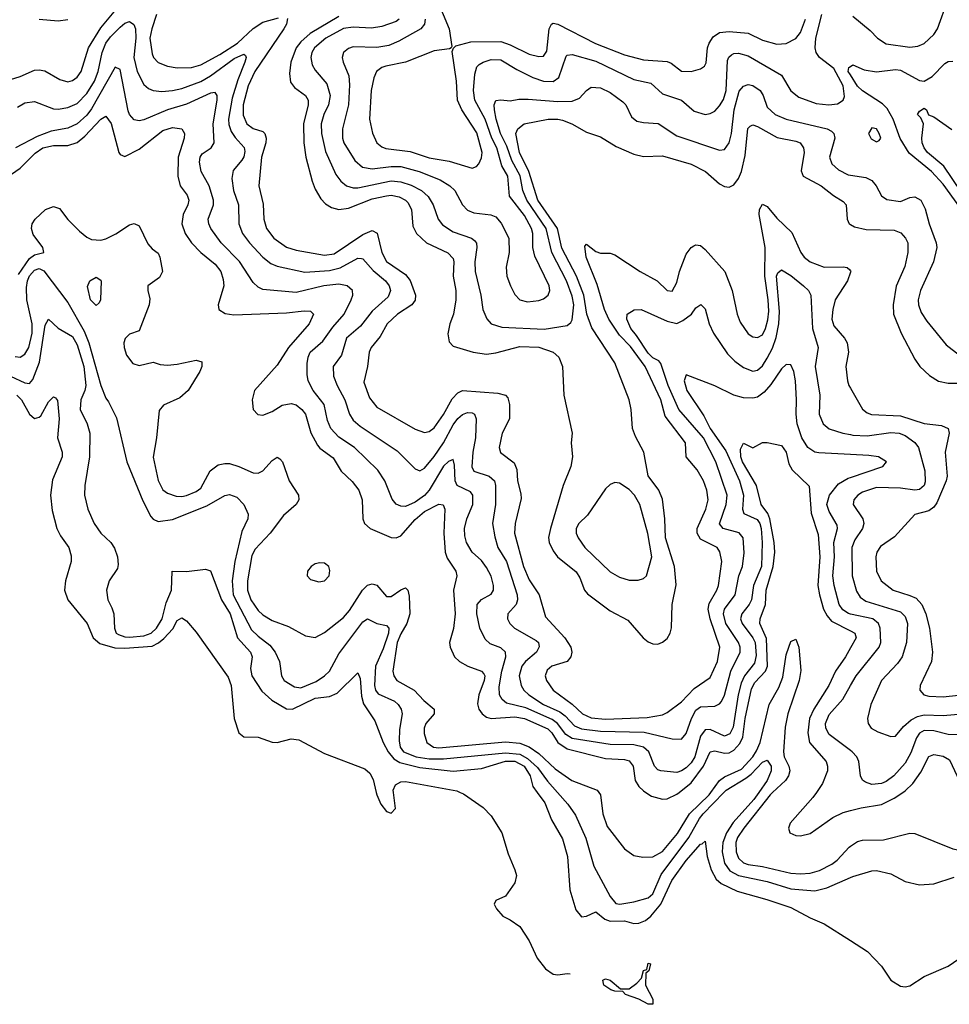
# Model space of a CAD drawing. Header units: inches. Extents: x 1308407 to 1441228, y 959628 to 1036311.
# Tile 6 of 256: x 1336508 to 1340415, y 969109 to 973248. Entities that reach past the tile are written whole.
import ezdxf

# ---------------------------------------------------------------- set-up
doc = ezdxf.new("R2010")
doc.units = ezdxf.units.IN
doc.header["$MEASUREMENT"] = 0
for name, color, linetype in [('B3936', 7, 'Continuous'), ('B3937', 7, 'Continuous'), ('B3946', 7, 'Continuous'), ('B3947', 7, 'Continuous')]:
    doc.layers.add(name, color=color, linetype=linetype)

msp = doc.modelspace()

# ---------------------------------------------------------------- linework, layer by layer
at = {"layer": 'B3936', "color": 5}
for points, elevation in [([(1338007.1, 970000), (1338009.6, 969989.6), (1338026.6, 969950), (1338050, 969920.2), (1338070, 969912.8), (1338088.2, 969931.8), (1338079.2, 970000)], 2820), ([(1338359.3, 970000), (1338373.5, 969993.5), (1338456.3, 969936.3), (1338490, 969902), (1338535.2, 969830), (1338561.2, 969741.2), (1338590, 969674.8), (1338596, 969650), (1338590, 969619.3), (1338550, 969564), (1338510, 969546), (1338502, 969530), (1338512, 969510), (1338539.6, 969479.6), (1338570, 969464.7), (1338610, 969436), (1338650, 969376.3), (1338683.5, 969303.5), (1338718.7, 969258.7), (1338750, 969235.7), (1338770, 969233), (1338810, 969238.9), (1338822, 969237.4)], 2820), ([(1338683.5, 970000), (1338715.7, 969955.7), (1338744.1, 969884.1), (1338790, 969804.9), (1338810.3, 969730.3), (1338820.3, 969590), (1338845.7, 969505.7), (1338870, 969476.9), (1338890, 969479.4), (1338930, 969498.6), (1338967.5, 969467.5), (1338990, 969458.4), (1339050, 969459.6), (1339090, 969448.6), (1339110, 969450.5), (1339138.7, 969461.3), (1339160.7, 969479.3), (1339203.4, 969530), (1339249.9, 969630), (1339310, 969713.9), (1339370, 969782.9), (1339376.9, 969783.1), (1339390, 969794.4), (1339397.3, 969730), (1339414.4, 969674.4), (1339435.8, 969635.8), (1339456.5, 969616.5), (1339524.2, 969584.2), (1339648.7, 969550), (1339750, 969515.8), (1339830, 969472.1), (1339890, 969447.7), (1340000, 969377)], 2840), ([(1338768.6, 970000), (1338812.1, 969950), (1338844.2, 969904.2), (1338887.6, 969807.6), (1338920.9, 969690), (1338990, 969562.2), (1339013.4, 969533.4), (1339030.1, 969530.1), (1339090, 969539.9), (1339150, 969556.8), (1339170, 969573.5), (1339204.6, 969655.4), (1339321.3, 969810), (1339365.2, 969890), (1339381.4, 969910), (1339467.5, 970000)], 2860), ([(1338942.6, 970000), (1338950.1, 969990), (1338958.6, 969910), (1338977.2, 969857.2), (1339050, 969762.7), (1339090, 969734.2), (1339127.8, 969727.8), (1339170, 969728.8), (1339210, 969751.1), (1339273.2, 969826.8), (1339324.2, 969910), (1339406.3, 969990), (1339413.5, 970000)], 2880), ([(1339139.4, 970000), (1339164.1, 969984.1), (1339210, 969971.3), (1339230, 969973.2), (1339270, 969992.1), (1339279.9, 970000)], 2920), ([(1339615, 970000), (1339593.9, 969970), (1339506.8, 969873.2), (1339479.4, 969830), (1339464.2, 969790), (1339460.4, 969750), (1339470, 969702.6), (1339493.5, 969670), (1339530, 969650.8), (1339650, 969624.9), (1339750, 969594.8), (1339850, 969586.2), (1339901, 969599), (1340000, 969642.5)], 2860), ([(1339673, 970000), (1339662.2, 969990), (1339551.2, 969850), (1339525.9, 969810), (1339518.9, 969790), (1339519.3, 969750), (1339530, 969723.2), (1339550, 969703.8), (1339570, 969696.4), (1339630, 969688.9), (1339750, 969660.6), (1339790, 969657), (1339830, 969660.2), (1339870, 969671.2), (1339922.2, 969697.9), (1339944.3, 969715.7), (1339994.3, 969770), (1340000, 969773.8)], 2880), ([(1339856.8, 970000), (1339842, 969978), (1339747.2, 969870), (1339739.7, 969850), (1339745.3, 969830), (1339770, 969819), (1339790, 969817), (1339830, 969827.4), (1339925.5, 969894.5), (1339970, 969916.1), (1340000, 969923.7)], 2920)]:
    msp.add_lwpolyline(points, dxfattribs=dict(at, elevation=elevation))
at = {"layer": 'B3936', "color": 5, "elevation": 2820}
msp.add_lwpolyline([(1339170, 969109.2), (1339150, 969109.7), (1339111, 969131), (1339054, 969150), (1339043.1, 969163.1), (1339010, 969164), (1338993.2, 969170), (1338963.8, 969190), (1338958.9, 969210), (1338970, 969215.8), (1338990, 969210.1), (1339033.8, 969173.8), (1339070, 969174.4), (1339102.6, 969197.4), (1339121.2, 969218.8), (1339130, 969250.7), (1339144, 969256), (1339150, 969282), (1339159.6, 969279.6), (1339153, 969250), (1339140.5, 969239.5), (1339138.7, 969190), (1339170, 969130.8)], close=True, dxfattribs=at)
at = {"layer": 'B3937', "color": 5}
for points, elevation in [([(1338263.5, 973330), (1338312.8, 973210), (1338324.7, 973135.3), (1338322, 973130), (1338314.4, 973125.6), (1338250, 973117.9), (1338130, 973070.4), (1338046.7, 973053.3), (1338030, 973047.2), (1338008, 973030), (1337996.1, 973003.9), (1337985.4, 972950), (1337978, 972830), (1337990.6, 972770.6), (1338009.4, 972730), (1338030, 972713.9), (1338047.5, 972707.5), (1338150, 972694), (1338230, 972668.2), (1338313.9, 972653.9), (1338410, 972624.1), (1338429, 972631), (1338438.1, 972641.9), (1338450, 972667.7), (1338452.1, 972690), (1338430, 972772.4), (1338366.3, 972870), (1338349.1, 972910), (1338344, 972990), (1338325.6, 973114.4), (1338331, 973129), (1338342, 973138), (1338404.9, 973155.1), (1338530, 973156.3), (1338570, 973142.9), (1338650, 973103.7), (1338690, 973093.1), (1338710, 973094.3), (1338723.9, 973116.1), (1338733.8, 973210), (1338743.9, 973230), (1338750, 973233.3), (1338770, 973229.3), (1338928.8, 973148.8), (1339050, 973100.7), (1339130, 973079.7), (1339230, 973073), (1339246.2, 973066.2), (1339290, 973032.3), (1339330, 973031), (1339370, 973042), (1339386.7, 973053.3), (1339392.9, 973067.1), (1339398.5, 973130), (1339405.7, 973150), (1339423.1, 973176.9), (1339450, 973195.1), (1339490, 973198.3), (1339570, 973191.5), (1339630, 973162), (1339690, 973145.6), (1339730, 973147.6), (1339771.1, 973168.9), (1339790, 973194), (1339811.6, 973250)], 3080), ([(1336470, 972997.5), (1336510, 973008.9), (1336570, 973035.7), (1336590, 973038.1), (1336613.9, 973033.9), (1336676.5, 972996.5), (1336710, 972987.3), (1336730, 972993.1), (1336750, 973007.3), (1336766.8, 973030), (1336797.8, 973130), (1336850, 973213.5), (1336912.6, 973290)], 2980), ([(1337083.4, 973270), (1337063.2, 973210), (1337055.3, 973170), (1337064.5, 973104.5), (1337070.8, 973090), (1337090, 973068.9), (1337130, 973053.3), (1337170, 973046.3), (1337230, 973047.7), (1337270, 973058.9), (1337350, 973102.4), (1337424.3, 973150), (1337490, 973210.8), (1337530, 973237.4), (1337595.9, 973255.9)], 2980), ([(1338212.7, 973250), (1338209.5, 973230), (1338194, 973210), (1338102.2, 973157.8), (1338060.1, 973139.9), (1338010, 973130.7), (1337910, 973134.1), (1337890, 973127.3), (1337869.3, 973110), (1337863.2, 973090), (1337867.3, 973070), (1337891.7, 973011.7), (1337895, 972975), (1337889.7, 972890), (1337865.6, 972790), (1337865, 972750), (1337871, 972731), (1337916.7, 972656.7), (1337949, 972629), (1337990, 972621.3), (1338070, 972631.7), (1338110, 972631.4), (1338187.3, 972610), (1338275.4, 972575.4), (1338316.6, 972550), (1338337.7, 972530), (1338369.6, 972469.6), (1338390, 972447.9), (1338416.4, 972436.4), (1338487.9, 972427.9), (1338510, 972419.2), (1338532.5, 972392.5), (1338563.8, 972330), (1338564.9, 972270), (1338552.4, 972207.6), (1338556.3, 972170), (1338571.1, 972130), (1338590, 972093.7), (1338610.5, 972070), (1338642.2, 972062.2), (1338690, 972067.9), (1338710, 972074.5), (1338729.8, 972090), (1338736.1, 972110), (1338733.7, 972130), (1338674, 972254), (1338665.2, 972290), (1338664.6, 972350), (1338659.3, 972370), (1338630, 972424.5), (1338567, 972507), (1338559.4, 972590), (1338534.6, 972634.6), (1338513.9, 972710), (1338493.2, 972750), (1338464.6, 972830), (1338421.7, 972910), (1338416.1, 972950), (1338421.4, 973018.6), (1338429.2, 973050), (1338440.1, 973059.9), (1338456.3, 973070), (1338490, 973080.7), (1338530, 973079.5), (1338598.4, 973038.4), (1338665.5, 973005.5), (1338710, 972989.2), (1338750, 972987.9), (1338774.3, 973005.7), (1338805.7, 973094.3), (1338810, 973099.3), (1338830, 973102.2), (1338930, 973074.2), (1339090, 972997.1), (1339161.1, 972981.1), (1339210, 972936.6), (1339290.5, 972910.5), (1339343.4, 972863.4), (1339390, 972850.1), (1339410, 972853.9), (1339430, 972864.4), (1339450, 972885.5), (1339467.1, 972912.9), (1339477.4, 972950), (1339483.1, 973076.9), (1339488.6, 973091.4), (1339499.6, 973100.4), (1339510, 973106.1), (1339530, 973107.7), (1339570, 973096.6), (1339710, 973014.9), (1339749.6, 972949.6), (1339782.7, 972922.7), (1339856.4, 972896.4), (1339909.3, 972890.7), (1339945.6, 972894.4), (1339969.9, 972910.1), (1339975, 972925), (1339968.9, 972970), (1339930, 973042.8), (1339870.4, 973090), (1339856.6, 973110), (1339851.8, 973130), (1339855.2, 973170), (1339879.9, 973270)], 3060), ([(1336499.7, 972880.3), (1336530, 972899.3), (1336570, 972903.8), (1336650, 972873.2), (1336670, 972871.5), (1336710, 972878.6), (1336750, 972895.9), (1336790, 972937.4), (1336822.2, 972990), (1336838, 973030), (1336854.5, 973110), (1336870.7, 973150), (1336890, 973176.8), (1336930, 973216.3), (1336950, 973233.6), (1336970, 973240.1), (1336988.3, 973228.3), (1336994.6, 973210), (1336995.8, 973170), (1336988.4, 973090), (1337001.8, 973030), (1337030, 972976.5), (1337050, 972958.6), (1337070, 972950.1), (1337106, 972946), (1337150.1, 972950.1), (1337190, 972959.1), (1337270, 972988.4), (1337310, 973011.7), (1337410, 973085.7), (1337450, 973103.2), (1337458.1, 973098.1), (1337460.5, 973090), (1337454.5, 973070), (1337425, 972995), (1337402, 972918), (1337385.6, 972830), (1337387.4, 972807.4), (1337397.6, 972777.6), (1337413.3, 972753.3), (1337451.3, 972711.3), (1337454.4, 972694.4), (1337450, 972671.3), (1337442.3, 972657.7), (1337405.4, 972614.6), (1337399.6, 972580.4), (1337406.8, 972530), (1337427.3, 972470), (1337429.5, 972390), (1337444.8, 972350), (1337474.7, 972310), (1337530, 972250.1), (1337563.2, 972223.2), (1337590, 972211.6), (1337706.3, 972186.3), (1337810, 972193.4), (1337855, 972205), (1337930, 972245.7), (1337944.3, 972244.3), (1337950, 972243.2), (1337994.1, 972194.1), (1338045.7, 972150), (1338060.9, 972130), (1338066.8, 972110), (1338057.1, 972082.9), (1337990, 972023), (1337940.2, 971959.8), (1337881.5, 971910), (1337861.5, 971838.5), (1337826.5, 971790), (1337827.5, 971750), (1337842.4, 971710), (1337875.5, 971650), (1337894.7, 971590), (1337910, 971564.2), (1337939.4, 971539.4), (1338095.5, 971435.5), (1338170, 971360.2), (1338190, 971352.4), (1338210, 971363.5), (1338250, 971411.7), (1338290, 971470.1), (1338330, 971545.5), (1338350, 971571.2), (1338370, 971588.3), (1338390, 971596.6), (1338410, 971595.5), (1338420.3, 971590), (1338427, 971570), (1338424.6, 971490), (1338413.3, 971430), (1338408, 971368.1), (1338417.5, 971350), (1338481.5, 971330), (1338503.5, 971310), (1338508.4, 971290), (1338508.2, 971210), (1338495.2, 971130), (1338505.7, 971074.3), (1338518.4, 971030), (1338554.8, 970970), (1338599.4, 970830), (1338600.9, 970810), (1338594.8, 970790), (1338560.6, 970750), (1338558.5, 970730), (1338567.8, 970710), (1338588.4, 970690), (1338679.3, 970639.2), (1338688.5, 970630), (1338692, 970612), (1338680.5, 970590), (1338633.9, 970550), (1338619.1, 970530), (1338608.3, 970490), (1338616.6, 970450), (1338627.3, 970430), (1338648.8, 970410), (1338710, 970370.1), (1338778.6, 970338.6), (1338801.3, 970321.3), (1338840.2, 970280.2), (1338870, 970267.1), (1338950, 970257.8), (1339132.7, 970252.7), (1339250, 970225.5), (1339290, 970223.5), (1339310, 970247.1), (1339332.4, 970310), (1339350, 970345), (1339370, 970360.4), (1339430, 970362.1), (1339450, 970371.9), (1339457.6, 970382.4), (1339470, 970408.9), (1339497.8, 970510), (1339536.6, 970590), (1339536.6, 970610), (1339529.1, 970630), (1339475.7, 970710), (1339465.8, 970750), (1339470.3, 970770), (1339515, 970830), (1339530.2, 970909.8), (1339546.7, 970950), (1339553.4, 971006.6), (1339548.7, 971070), (1339531.6, 971091.6), (1339465.7, 971110), (1339449.6, 971129.6), (1339477.7, 971210), (1339481.2, 971250), (1339434.6, 971390), (1339382.6, 971490), (1339278.1, 971610), (1339233.8, 971710), (1339203.5, 971803.5), (1339194.8, 971814.8), (1339170, 971826.8), (1339150, 971845.8), (1339101.3, 971921.3), (1339076.8, 971950), (1339060.5, 971990), (1339062, 972010), (1339091, 972029), (1339121, 972030), (1339230, 971981.6), (1339270, 971971.7), (1339295.8, 971984.2), (1339331.3, 972010), (1339350, 972037), (1339371.2, 972051.2), (1339390, 972033.4), (1339406.7, 971970), (1339424.7, 971930), (1339483.7, 971843.7), (1339513.5, 971813.5), (1339550, 971785.9), (1339590, 971770.1), (1339610, 971775.1), (1339630, 971793.7), (1339650, 971826), (1339672.8, 971867.2), (1339687.7, 971912.3), (1339698.7, 971970), (1339701.9, 972021.9), (1339689.3, 972170), (1339695.3, 972184.7), (1339710, 972196.5), (1339750, 972173.5), (1339802.7, 972130), (1339823.2, 972110), (1339833, 972090), (1339839.9, 971950), (1339863.9, 971870), (1339851.1, 971790), (1339871.7, 971670), (1339868.4, 971590), (1339886, 971550), (1339910, 971528.9), (1339968.5, 971510), (1340000, 971504.1)], 2960), ([(1336590, 973251.2), (1336670, 973242.9), (1336710, 973249)], 3020), ([(1337633.5, 973253.5), (1337630.1, 973230.1), (1337618.9, 973210), (1337496.8, 973030), (1337469, 972970), (1337447, 972890), (1337447.6, 972847.6), (1337463.1, 972810), (1337490, 972790.6), (1337530, 972778), (1337538, 972770), (1337544, 972750), (1337542.7, 972730), (1337525.2, 972670), (1337513.6, 972550), (1337532.3, 972472.3), (1337534.1, 972410), (1337545.8, 972370), (1337576.3, 972330), (1337630, 972292.6), (1337670, 972279.2), (1337790, 972257.8), (1337830, 972263.5), (1337950, 972345.2), (1337990, 972362.5), (1338010.7, 972350.7), (1338030.5, 972270), (1338050, 972232.1), (1338130, 972176.8), (1338150, 972151.4), (1338172.4, 972090), (1338170, 972069.8), (1338156.6, 972050), (1338096.6, 972010), (1338053.4, 971970), (1338024, 971916), (1337985.9, 971870), (1337977.3, 971850), (1337969.6, 971790.4), (1337954.8, 971725.2), (1337978.3, 971658.3), (1338010, 971619), (1338170, 971527.1), (1338210, 971513.1), (1338230, 971517.3), (1338250, 971532.2), (1338290, 971588.4), (1338325.7, 971654.3), (1338350, 971679.8), (1338370, 971689.2), (1338518.5, 971678.5), (1338550.1, 971670.1), (1338559.3, 971659.3), (1338567, 971630), (1338566.7, 971570), (1338536.8, 971510), (1338523.5, 971450), (1338529.1, 971429.1), (1338586, 971386), (1338597.2, 971357.2), (1338601.1, 971310), (1338615, 971255), (1338615.4, 971235.4), (1338590.6, 971130), (1338588.1, 971090), (1338625.2, 970950), (1338650, 970893.1), (1338691.6, 970830), (1338718.1, 970738.1), (1338799.3, 970650), (1338824.6, 970610), (1338829, 970590), (1338825.1, 970570), (1338809.6, 970550.4), (1338744.7, 970530), (1338725.7, 970514.3), (1338716.8, 970490), (1338721.9, 970470), (1338750, 970429.5), (1338830, 970371), (1338873.2, 970330), (1338910, 970313.6), (1338970, 970308.4), (1339145.7, 970314.3), (1339210, 970325.7), (1339230, 970335.3), (1339290, 970380.5), (1339343.3, 970436.7), (1339410, 970483), (1339441.1, 970550), (1339450.7, 970610), (1339409.9, 970730.1), (1339402.2, 970770), (1339406.4, 970793.6), (1339439, 970850), (1339445.7, 970870), (1339459.5, 970970), (1339451.2, 971011.2), (1339440.3, 971030), (1339370, 971064.5), (1339356, 971090), (1339356.4, 971110), (1339391.9, 971190), (1339401.8, 971230), (1339396.6, 971270), (1339382.5, 971310), (1339356.1, 971356.1), (1339309.9, 971410), (1339306.1, 971470), (1339221.3, 971581.3), (1339202.5, 971650), (1339137.6, 971790), (1339075.1, 971875.1), (1339030, 971922.4), (1338984, 971990), (1338966.5, 972030), (1338935.5, 972135.5), (1338889.9, 972250), (1338884.1, 972295.9), (1338890, 972304.6), (1338930, 972273.4), (1338950, 972267.3), (1338990, 972267.2), (1339010, 972260.2), (1339116.1, 972190), (1339188, 972150), (1339230, 972110.3), (1339250, 972107.7), (1339270, 972143), (1339282.1, 972190), (1339310, 972262.6), (1339330, 972290.3), (1339342, 972298), (1339350, 972302.3), (1339370, 972298.5), (1339390, 972282.8), (1339472.5, 972190), (1339502.6, 972110), (1339523.2, 972010), (1339536.7, 971976.7), (1339570, 971928.3), (1339590, 971915.2), (1339610, 971911.8), (1339630, 971924.1), (1339642.5, 971950), (1339653.2, 971986.8), (1339656.5, 972023.5), (1339654.8, 972070), (1339639.7, 972170), (1339640.9, 972290), (1339616.3, 972430), (1339617.2, 972450), (1339630, 972473.1), (1339650, 972462.6), (1339690, 972414), (1339753.7, 972353.7), (1339791.2, 972270), (1339805.9, 972250), (1339830, 972230.6), (1339890, 972207.8), (1339970, 972208.7), (1339986.3, 972206.3), (1339997.4, 972197.4), (1340000, 972192.1)], 2980), ([(1337850, 973262.3), (1337729.3, 973190), (1337690, 973155.4), (1337670, 973130.3), (1337647.4, 973070), (1337642.4, 973022.5), (1337646.2, 972986.2), (1337662.7, 972962.7), (1337710.1, 972930.1), (1337720.4, 972910), (1337720.3, 972890), (1337701.3, 972810), (1337702.4, 972730), (1337710.9, 972670.9), (1337737, 972570), (1337750, 972536), (1337774.7, 972494.7), (1337794.1, 972474.1), (1337818.7, 972458.7), (1337850, 972450.1), (1337890, 972456.6), (1337990, 972495.1), (1338050, 972508.5), (1338070.1, 972510.1), (1338103.7, 972503.7), (1338130, 972490.1), (1338139.8, 972479.8), (1338155.2, 972450), (1338160.2, 972380.2), (1338175.7, 972350), (1338218.5, 972310), (1338307.8, 972267.8), (1338330, 972244.4), (1338333.6, 972230), (1338330.5, 972170), (1338341, 972110), (1338341.6, 972070), (1338332.3, 972010), (1338315.9, 971970), (1338308.2, 971928.2), (1338313.4, 971893.4), (1338330, 971876), (1338414.9, 971850), (1338470, 971841.7), (1338510, 971847.2), (1338610, 971874.3), (1338690, 971871.3), (1338750, 971850.6), (1338774.3, 971830), (1338790.1, 971790), (1338794.8, 971670), (1338830.9, 971510), (1338826.7, 971470), (1338832.1, 971410), (1338824.7, 971370), (1338793, 971290), (1338739.2, 971110), (1338731.6, 971071.6), (1338733.7, 971050), (1338750, 971015), (1338768.9, 970990), (1338847.2, 970927.2), (1338862.5, 970902.5), (1338882.8, 970850), (1338894.9, 970834.9), (1338990, 970762.7), (1339064.3, 970724.3), (1339129.1, 970649.1), (1339150, 970632.4), (1339170, 970624.9), (1339190, 970623.7), (1339210, 970632), (1339230, 970647), (1339242.4, 970670), (1339248.1, 970691.9), (1339250.6, 970790), (1339267.3, 970872.7), (1339259.9, 970950), (1339222.5, 971070), (1339219.6, 971150), (1339210, 971232.4), (1339194.1, 971270), (1339150.3, 971330.3), (1339131.7, 971430), (1339095.9, 971495.9), (1339083.5, 971530), (1339078, 971610), (1339070.3, 971650), (1339010, 971806.2), (1338913.4, 971953.4), (1338892.4, 972010), (1338878.8, 972090), (1338848.1, 972170), (1338787.3, 972287.3), (1338769.1, 972370), (1338686.6, 972490), (1338648.6, 972610), (1338608.8, 972690), (1338593.7, 972770), (1338601.4, 972790), (1338628.3, 972810), (1338729.9, 972830.1), (1338770, 972830.5), (1338790, 972826), (1338829.1, 972810), (1338890, 972776), (1338950, 972756), (1339015.8, 972715.8), (1339090, 972682.3), (1339130, 972673.7), (1339210, 972675.3), (1339330, 972640.5), (1339390.1, 972610.1), (1339450, 972557.9), (1339470, 972547.3), (1339490, 972544.2), (1339510, 972553.7), (1339530, 972580.2), (1339541.9, 972610), (1339557.4, 972677.4), (1339569.2, 972790.8), (1339578.7, 972801.3), (1339590, 972806.1), (1339610, 972799.4), (1339692.4, 972752.4), (1339770, 972737.9), (1339788, 972730), (1339803, 972710), (1339806.1, 972690), (1339793.2, 972613.2), (1339801.2, 972590), (1339877.1, 972550), (1339929.4, 972509.4), (1339970, 972484.7), (1339982, 972470), (1339986.4, 972410), (1339995.2, 972390), (1340000, 972387.1)], 3020), ([(1338102.7, 973250), (1338090, 973241.3), (1338030, 973219.7), (1337987.4, 973212.6), (1337910, 973216.2), (1337870, 973211.5), (1337794.8, 973170), (1337747.7, 973130), (1337736.9, 973110), (1337732.7, 973090), (1337738.2, 973058.2), (1337750, 973036.5), (1337799.2, 972979.2), (1337813.9, 972930), (1337806.4, 972890), (1337786.9, 972850), (1337775.1, 972810), (1337777.4, 972770), (1337794.3, 972694.3), (1337837.3, 972597.3), (1337857.7, 972570), (1337882.2, 972550), (1337910, 972541), (1337930, 972540.8), (1338070, 972571), (1338110, 972567.2), (1338153.2, 972553.2), (1338196.6, 972530), (1338224.6, 972504.6), (1338246.2, 972470), (1338267, 972410), (1338286, 972386), (1338330, 972357.1), (1338407.4, 972330), (1338420.1, 972320.1), (1338428.4, 972308.4), (1338430.1, 972290.1), (1338421, 972230), (1338422.8, 972190), (1338446.1, 972090), (1338454.6, 972030), (1338471.3, 971991.3), (1338490, 971970.2), (1338535.1, 971955.1), (1338712.4, 971947.6), (1338810, 971963.2), (1338824.8, 971975.2), (1338830, 971986.4), (1338836.7, 972050), (1338830, 972085.6), (1338806.1, 972150), (1338744.7, 972270), (1338721.8, 972370), (1338640.1, 972490), (1338623.1, 972530), (1338612.4, 972592.4), (1338576.4, 972656.4), (1338556.1, 972716.1), (1338529.1, 972770), (1338510.3, 972829.7), (1338503.3, 972870), (1338502.8, 972890), (1338510, 972907.9), (1338530, 972911.5), (1338570, 972906.9), (1338606.5, 972913.5), (1338645.8, 972914.2), (1338770, 972904.6), (1338830, 972906.4), (1338861.3, 972918.7), (1338890, 972951.3), (1338910, 972964.3), (1338950, 972961.4), (1338990, 972942.6), (1339043.1, 972903.1), (1339055.9, 972890), (1339079.8, 972839.8), (1339101.9, 972821.9), (1339130, 972815.5), (1339191.3, 972811.3), (1339270, 972759.5), (1339450, 972700.2), (1339470, 972702.8), (1339490, 972730.3), (1339499.5, 972770), (1339511.9, 972870), (1339532.7, 972947.3), (1339550, 972969.5), (1339570, 972975.7), (1339590, 972971.8), (1339620.7, 972950), (1339632.7, 972930), (1339650, 972880.7), (1339683.5, 972850), (1339730.1, 972830.1), (1339902.4, 972790), (1339920.1, 972780.1), (1339930.1, 972770), (1339933.8, 972750), (1339912.6, 972670), (1339922.4, 972642.4), (1339950, 972616.6), (1339990, 972596.8), (1340000, 972595.2)], 3040), ([(1340000, 971420.5), (1339866.9, 971426.9), (1339850, 971430.8), (1339821, 971450), (1339795.5, 971490), (1339776.1, 971550), (1339771.3, 971590), (1339773.8, 971650), (1339768.4, 971730), (1339761.9, 971770), (1339750, 971798), (1339730, 971799.1), (1339710, 971781.2), (1339665.6, 971714.4), (1339638, 971682), (1339610, 971662), (1339590, 971656.8), (1339550, 971658.8), (1339509.6, 971669.6), (1339430, 971709.4), (1339310, 971754.9), (1339301.1, 971730), (1339312.6, 971690), (1339383.7, 971583.7), (1339409.9, 971530), (1339475.7, 971435.7), (1339533.7, 971310), (1339550.6, 971250), (1339546.2, 971190), (1339552.1, 971172.1), (1339607.5, 971147.5), (1339618.6, 971130), (1339624.3, 971110), (1339628.9, 971050), (1339625.9, 970950), (1339592.7, 970870), (1339584, 970810), (1339574.1, 970790), (1339542.8, 970750), (1339538.5, 970730), (1339544.4, 970710), (1339589.6, 970650), (1339599, 970630), (1339604, 970576), (1339596.6, 970543.4), (1339554.6, 970490), (1339540.6, 970459.4), (1339527.9, 970410), (1339506.4, 970273.6), (1339493.4, 970246.6), (1339470, 970236.9), (1339410, 970264.2), (1339390, 970263.5), (1339370, 970236.3), (1339345.4, 970150), (1339330, 970123.8), (1339310, 970103.6), (1339290, 970090.1), (1339270, 970083.8), (1339203, 970090), (1339190, 970094.5), (1339176.3, 970110), (1339153.2, 970170), (1339129.8, 970189.8), (1339090, 970199.5), (1338990, 970201.6), (1338830, 970227), (1338803.2, 970243.2), (1338769.1, 970289.1), (1338746.5, 970306.5), (1338635.8, 970355.8), (1338555, 970375), (1338535.5, 970390), (1338525, 970410), (1338523.8, 970443.8), (1338534.4, 970510), (1338551.5, 970570), (1338550.8, 970590), (1338530, 970607.4), (1338485.1, 970625.1), (1338464.1, 970644.1), (1338442.2, 970690), (1338429.1, 970750), (1338431.4, 970790), (1338449.1, 970810.9), (1338490, 970832.7), (1338500.1, 970850), (1338500.1, 970870), (1338490, 970908.9), (1338470, 970945.4), (1338450, 970975), (1338409.4, 971010), (1338385.7, 971050), (1338378.7, 971078.7), (1338377.6, 971110), (1338388.2, 971150), (1338413, 971210), (1338413.4, 971250), (1338403.1, 971263.1), (1338347.2, 971290), (1338339.2, 971310), (1338336.3, 971376.3), (1338330, 971398.9), (1338310, 971390.8), (1338290, 971372.1), (1338230, 971270.5), (1338210, 971248.7), (1338170, 971220.5), (1338130, 971202.5), (1338110, 971202.7), (1338091.3, 971211.3), (1338073.2, 971233.2), (1338043, 971310), (1338014.3, 971354.2), (1337915.7, 971450), (1337850, 971493.4), (1337815.9, 971530), (1337802.7, 971562.7), (1337788.1, 971630), (1337742, 971690), (1337721.5, 971730), (1337716.1, 971756.1), (1337716.3, 971803.7), (1337720.4, 971830), (1337729.5, 971850), (1337782.5, 971897.5), (1337824.2, 971955.8), (1337871.9, 972010), (1337901.7, 972070), (1337908.3, 972090), (1337906.5, 972110), (1337884.4, 972130), (1337850, 972135.9), (1337786, 972130), (1337670, 972101.1), (1337530, 972114.1), (1337510, 972124), (1337490, 972143.8), (1337432.3, 972232.3), (1337355.1, 972310), (1337312, 972370), (1337302.8, 972390), (1337300.1, 972410), (1337323.3, 972470), (1337323.1, 972490), (1337305, 972550), (1337271.3, 972610), (1337263.8, 972650), (1337266.8, 972670), (1337275.3, 972684.7), (1337313.7, 972710), (1337325.5, 972730), (1337322.1, 972810), (1337338.6, 972910), (1337338, 972930), (1337330, 972942), (1337310, 972939.9), (1337210, 972893.1), (1337130, 972869.7), (1337030, 972827.8), (1337010, 972823.7), (1336990, 972827.8), (1336970.1, 972850.1), (1336964.9, 972864.9), (1336930, 973039.6), (1336910, 973049.2), (1336810, 972872.9), (1336790, 972846.7), (1336750, 972810.1), (1336710, 972791.8), (1336640.2, 972779.8), (1336582.3, 972757.7), (1336490.7, 972709.3)], 2940), ([(1340000, 973015.8), (1339990.9, 973030), (1339992.7, 973047.3), (1340000, 973052)], 3040), ([(1336410, 972555.9), (1336510, 972623.9), (1336572.8, 972687.2), (1336605.9, 972710), (1336650, 972720.1), (1336710, 972719), (1336750, 972731.9), (1336781.8, 972758.2), (1336850, 972830.8), (1336870, 972843.2), (1336892.4, 972812.4), (1336924.8, 972690), (1336930, 972681.3), (1336950, 972673.7), (1337010, 972704.4), (1337110, 972782.3), (1337150, 972795.4), (1337190, 972789), (1337201.3, 972770), (1337199.4, 972750), (1337174.3, 972670), (1337172.4, 972590), (1337182.3, 972550), (1337212.1, 972510), (1337218.9, 972490), (1337215.4, 972470), (1337195.5, 972430), (1337190.1, 972390), (1337203.5, 972350), (1337230.8, 972310), (1337269.4, 972270), (1337330, 972220.8), (1337353.4, 972190), (1337364.2, 972155.8), (1337365.9, 972130), (1337342, 972050), (1337345.7, 972030), (1337372.6, 972012.6), (1337407.9, 972007.9), (1337630, 972016.2), (1337704.5, 972024.5), (1337730, 972023.2), (1337743.2, 972010), (1337725, 971970), (1337638.8, 971870), (1337590, 971795.8), (1337494.7, 971690), (1337485.6, 971650), (1337490.3, 971610), (1337509.3, 971589.3), (1337530, 971586.5), (1337570, 971601.7), (1337612.2, 971627.8), (1337650, 971635.5), (1337670, 971629.1), (1337694.4, 971610), (1337710.1, 971590), (1337732.2, 971512.2), (1337759.7, 971459.7), (1337770, 971447.3), (1337826.2, 971406.2), (1337860.1, 971350), (1337906.3, 971306.3), (1337934.4, 971270), (1337948.1, 971230), (1337950.2, 971150), (1337957.4, 971130), (1337981.6, 971110), (1338070, 971071.4), (1338090, 971070.1), (1338110, 971078), (1338170, 971147.3), (1338210, 971180.2), (1338270, 971212.3), (1338288.3, 971208.3), (1338294.8, 971190), (1338290.5, 971090), (1338296.5, 971010), (1338304.4, 970984.4), (1338340.9, 970930), (1338345.4, 970910), (1338331, 970850), (1338338.6, 970750), (1338331, 970689), (1338315.4, 970630), (1338317.1, 970610), (1338336.5, 970570), (1338357.2, 970550), (1338391.6, 970530), (1338449.6, 970509.6), (1338459, 970499), (1338463.3, 970490), (1338460.8, 970470), (1338437.6, 970410), (1338431.9, 970371.9), (1338437.5, 970350), (1338452.3, 970330), (1338470, 970316.9), (1338490.1, 970310.1), (1338590, 970318.1), (1338630, 970311), (1338727.9, 970267.9), (1338745, 970250), (1338770.2, 970210.2), (1338810, 970183.4), (1338970, 970142.7), (1339050, 970138), (1339070, 970132.3), (1339086.9, 970110), (1339095.6, 970050), (1339110, 970025.1), (1339130, 970006), (1339139.4, 970000)], 2920), ([(1336503.1, 972176.9), (1336550, 972244.5), (1336570, 972259.5), (1336609.4, 972270), (1336605.3, 972290), (1336565.2, 972345.2), (1336558.5, 972370), (1336561.3, 972390), (1336574, 972410), (1336617.2, 972450), (1336650, 972463.1), (1336675, 972455), (1336710, 972408.9), (1336759.4, 972359.4), (1336790, 972333.4), (1336810, 972323.7), (1336850, 972321.9), (1336870, 972327.1), (1336912.1, 972347.9), (1336970, 972386), (1336990, 972391.9), (1337010, 972381.8), (1337046.3, 972306.3), (1337065.1, 972285.1), (1337090, 972266.8), (1337097.3, 972250), (1337109.1, 972190), (1337095.3, 972164.7), (1337047.1, 972130), (1337046.4, 972110), (1337055.3, 972075.3), (1337053.2, 972050), (1337010, 971940.7), (1336970, 971926.6), (1336951.6, 971908.4), (1336946, 971890), (1336947, 971870), (1336957.4, 971837.4), (1336983.2, 971803.2), (1337010, 971794.3), (1337070, 971808.9), (1337099.2, 971799.2), (1337130, 971796.6), (1337170, 971799.6), (1337250, 971817), (1337274, 971810), (1337274.5, 971790), (1337265.2, 971770), (1337217.1, 971690), (1337180.9, 971659.1), (1337112.5, 971627.5), (1337095.2, 971604.8), (1337083.3, 971490), (1337069.4, 971409.4), (1337090, 971310.7), (1337110, 971272.2), (1337130, 971258.5), (1337165.9, 971245.9), (1337190, 971243.5), (1337210, 971247.5), (1337250, 971264.8), (1337270, 971278.9), (1337308.9, 971351.1), (1337343.1, 971376.9), (1337370, 971383), (1337390, 971382), (1337430, 971370.5), (1337490, 971343.4), (1337510, 971342), (1337530, 971351.1), (1337570, 971395.5), (1337590, 971409.4), (1337602.4, 971402.4), (1337612.5, 971390), (1337641.6, 971310), (1337680.8, 971250), (1337681, 971230), (1337670.3, 971209.7), (1337616.5, 971163.5), (1337561.2, 971090), (1337498, 971022), (1337483.5, 970996.5), (1337465.7, 970890), (1337466.1, 970850), (1337479.9, 970810), (1337510, 970764.7), (1337530, 970745.8), (1337570, 970722.7), (1337637.5, 970697.5), (1337710, 970658.5), (1337750, 970651), (1337790, 970672.6), (1337870, 970735.1), (1337894.7, 970765.3), (1337949.4, 970850.6), (1337970, 970871.1), (1337990, 970876.6), (1338010, 970870.7), (1338050, 970824.2), (1338063.2, 970823.2), (1338070, 970823.2), (1338110, 970851.4), (1338130, 970860.2), (1338139.3, 970850), (1338145.4, 970825.4), (1338148.1, 970750), (1338135.4, 970710), (1338110, 970666.7), (1338094.7, 970630), (1338076.1, 970510), (1338080.9, 970490), (1338093.9, 970470), (1338166.7, 970430), (1338206.3, 970386.3), (1338250.2, 970350), (1338251, 970330), (1338215.5, 970290), (1338208.6, 970270), (1338208.1, 970248.1), (1338219.8, 970210), (1338248, 970190), (1338270, 970187.5), (1338550, 970212.9), (1338610, 970207.1), (1338650, 970191.1), (1338690, 970164), (1338759, 970099), (1338829.5, 970049.5), (1338935.2, 970010), (1338942.6, 970000)], 2880), ([(1336490, 971832.2), (1336510, 971830.1), (1336530, 971841.9), (1336546.3, 971870), (1336560.9, 971930), (1336560.9, 971970), (1336537.7, 972070), (1336536.9, 972123.1), (1336541.1, 972150), (1336550, 972172), (1336570, 972195), (1336590, 972202.1), (1336610, 972193.1), (1336710, 972060.1), (1336779.6, 971939.6), (1336798.5, 971890), (1336850, 971710.4), (1336870, 971657.1), (1336882, 971642), (1336914.8, 971574.8), (1336958.8, 971390), (1337025.9, 971225.9), (1337059.8, 971159.8), (1337070, 971148.5), (1337090, 971139.3), (1337150, 971147.6), (1337295.5, 971204.5), (1337370, 971248.7), (1337390, 971252.5), (1337421.4, 971241.4), (1337450.7, 971210.7), (1337468.1, 971170), (1337467.6, 971150), (1337442.7, 971097.3), (1337412.2, 970970), (1337401.9, 970890), (1337406.2, 970830), (1337483.1, 970683.1), (1337510, 970656.5), (1337559.2, 970619.2), (1337582.8, 970590), (1337600.5, 970550), (1337609.1, 970490), (1337619.5, 970470), (1337663.7, 970443.7), (1337690, 970439.7), (1337754, 970466), (1337790, 970490.1), (1337810.2, 970509.8), (1337850, 970582.5), (1337950, 970717.6), (1337970, 970730.2), (1338009.7, 970709.7), (1338050, 970701.9), (1338060.1, 970690), (1338058.4, 970670), (1338036, 970604), (1338003.7, 970530), (1337999.9, 970450), (1338003.9, 970430), (1338014.5, 970414.5), (1338083.3, 970383.3), (1338099, 970370), (1338111.4, 970350), (1338115.4, 970330), (1338104.7, 970264.7), (1338103.3, 970216.7), (1338107.3, 970190), (1338121.5, 970170), (1338174.7, 970150), (1338230, 970141.2), (1338290, 970141), (1338550, 970167), (1338610, 970161), (1338643, 970143), (1338684.3, 970104.3), (1338727.4, 970047.4), (1338768.6, 970000)], 2860), ([(1340000, 972187.1), (1339987.4, 972150), (1339936.3, 972070), (1339925.3, 972030), (1339921.3, 971990), (1339930, 971961.6), (1339974.8, 971910), (1339985.7, 971890), (1339992.5, 971850), (1339980.2, 971790), (1339987.1, 971730), (1339993.5, 971710), (1340000, 971698.7)], 2980), ([(1336470, 971750.1), (1336530, 971721.1), (1336550, 971719), (1336563.7, 971736.3), (1336591.3, 971808.7), (1336616, 971964), (1336630, 971988.9), (1336670, 971952.2), (1336730, 971916.3), (1336750, 971881.1), (1336777.7, 971790), (1336786.3, 971710), (1336782.4, 971690), (1336765.1, 971650), (1336762.9, 971610), (1336791.4, 971550), (1336803.3, 971510), (1336801.5, 971410), (1336781.8, 971290), (1336780.6, 971250), (1336794.8, 971190), (1336821, 971130), (1336850, 971090.2), (1336892.1, 971050), (1336906.5, 971026.5), (1336919.3, 970990), (1336922.4, 970957.6), (1336919.4, 970940.6), (1336884, 970890), (1336872.6, 970850), (1336878.3, 970810), (1336896.1, 970776.1), (1336903.5, 970750), (1336906.5, 970690), (1336914.3, 970670), (1336923.5, 970663.5), (1336950, 970654), (1336970, 970652.7), (1337030, 970658.3), (1337061, 970670), (1337083, 970690), (1337107, 970730), (1337123.7, 970796.3), (1337145.8, 970850), (1337149.7, 970930.3), (1337210, 970928.8), (1337290, 970939.1), (1337310, 970930.8), (1337356.1, 970810), (1337392.5, 970750), (1337423.5, 970650), (1337478.7, 970590), (1337484.8, 970570), (1337479.1, 970520.9), (1337483.4, 970490), (1337526.1, 970426.1), (1337567.8, 970387.8), (1337630, 970351.4), (1337654.4, 970350), (1337750, 970396.1), (1337810, 970403.6), (1337843.2, 970416.8), (1337930, 970502.6), (1337939, 970479), (1337944.6, 970404.6), (1337952.7, 970372.7), (1338001.2, 970301.2), (1338036, 970210), (1338056.4, 970170), (1338081.5, 970141.5), (1338105.5, 970125.5), (1338190, 970104.1), (1338330, 970089), (1338450, 970101.1), (1338550, 970130.8), (1338590, 970130.8), (1338628.1, 970110), (1338654.3, 970070), (1338665.2, 970025.2), (1338683.5, 970000)], 2840), ([(1336496.2, 971670), (1336515.8, 971650), (1336550, 971590.1), (1336570, 971571.8), (1336590, 971576.8), (1336596.9, 971583.1), (1336630, 971642.4), (1336650, 971663.1), (1336658.8, 971658.8), (1336667.9, 971647.9), (1336674.8, 971570), (1336667.8, 971490), (1336687.1, 971430), (1336686.7, 971410), (1336646.2, 971313.8), (1336637.5, 971250), (1336645.4, 971185.4), (1336665, 971110), (1336679.2, 971079.2), (1336714.4, 971030), (1336725.1, 970994.9), (1336724.9, 970970), (1336700.5, 970890), (1336697.3, 970850), (1336710.8, 970810), (1336791.7, 970710), (1336816.9, 970650), (1336845.6, 970625.6), (1336907.8, 970607.8), (1336950, 970605.7), (1337064.8, 970615.2), (1337091.6, 970628.4), (1337113.5, 970646.5), (1337151.9, 970688.1), (1337170, 970723.2), (1337190, 970733.3), (1337210, 970721.2), (1337250, 970673.7), (1337384.3, 970484.3), (1337397.1, 970450), (1337409.6, 970310), (1337430, 970251), (1337450, 970233.7), (1337510, 970232.6), (1337570, 970210.6), (1337590, 970210.1), (1337650, 970225.2), (1337681.1, 970221.1), (1337790, 970164.2), (1337958.9, 970098.9), (1337980.3, 970080.3), (1337994.3, 970054.3), (1338007.1, 970000)], 2820), ([(1339279.9, 970000), (1339330, 970039.9), (1339382.6, 970110), (1339410, 970170.1), (1339430, 970174.8), (1339470, 970164.6), (1339490, 970166.7), (1339510, 970177.9), (1339534.8, 970205.2), (1339547.9, 970232.1), (1339557.6, 970310), (1339584.8, 970435.2), (1339598.3, 970461.7), (1339642.7, 970510), (1339651.8, 970530), (1339647.2, 970647.2), (1339619, 970710), (1339619.9, 970730), (1339643.1, 970790), (1339646, 970850), (1339675.4, 970950), (1339681.5, 971010), (1339679.7, 971050), (1339661.2, 971150), (1339652.5, 971172.5), (1339624.3, 971210), (1339605.4, 971290), (1339546.3, 971390), (1339539.2, 971410), (1339537.5, 971442.5), (1339550, 971468.5), (1339590, 971448.5), (1339630, 971471.6), (1339650, 971471.5), (1339710, 971457.7), (1339729.2, 971430), (1339741.3, 971381.3), (1339755.4, 971355.4), (1339826.8, 971286.8), (1339834.5, 971174.5), (1339864.7, 971084.7), (1339871.2, 970990), (1339863.1, 970870), (1339869.5, 970830), (1339887.4, 970770), (1339901.8, 970741.8), (1339920, 970720), (1340000, 970679.1)], 2920), ([(1340000, 970749.9), (1339991.7, 970751.7), (1339967.9, 970767.9), (1339952.7, 970790), (1339931.3, 970870), (1339926.1, 970910), (1339933, 970990), (1339930.8, 971050), (1339945.4, 971110), (1339943.9, 971123.9), (1339910, 971181.1), (1339901.4, 971210), (1339911.3, 971250), (1339950, 971296.7), (1339990, 971320.6), (1340000, 971324)], 2940), ([(1339413.5, 970000), (1339449.6, 970050.4), (1339470, 970065.2), (1339542.2, 970097.8), (1339590.1, 970149.9), (1339605.8, 970174.2), (1339620.4, 970210), (1339658.3, 970370), (1339699.1, 970440.9), (1339715.9, 970484.2), (1339730, 970578), (1339740.8, 970610), (1339750, 970634.6), (1339770, 970643.7), (1339783.5, 970610), (1339792.1, 970512.1), (1339784.6, 970470), (1339736.8, 970330), (1339726.1, 970273.9), (1339718.2, 970170), (1339721.4, 970150), (1339740.6, 970110), (1339744.8, 970090), (1339740.2, 970070), (1339727.4, 970050), (1339673, 970000)], 2880), ([(1340000, 970608.1), (1339978.6, 970570), (1339937.5, 970510), (1339909.7, 970450), (1339845.9, 970350), (1339827.4, 970310), (1339820.5, 970250), (1339827.7, 970210), (1339897.3, 970130), (1339904.1, 970110), (1339903.4, 970090), (1339882.2, 970037.8), (1339856.8, 970000)], 2920), ([(1340000, 970175.7), (1339910, 970244), (1339896, 970270), (1339895, 970290), (1339910, 970327.9), (1339967.4, 970392.6), (1340000, 970449.2)], 2940), ([(1339467.5, 970000), (1339477.1, 970010), (1339560.2, 970059.8), (1339582.8, 970077.2), (1339630, 970127.5), (1339650, 970135.4), (1339666.7, 970110), (1339667.2, 970090), (1339650.1, 970050), (1339615, 970000)], 2860), ([(1338079.2, 970000), (1338077.9, 970010), (1338088.3, 970031.7), (1338110, 970045.1), (1338130, 970045.5), (1338346.1, 970006.1), (1338359.3, 970000)], 2820)]:
    msp.add_lwpolyline(points, dxfattribs=dict(at, elevation=elevation))
for points, elevation in [([(1336830, 972046.8), (1336806.3, 972070), (1336793.9, 972126.1), (1336802.6, 972150), (1336830, 972166.3), (1336850, 972153), (1336850.8, 972150), (1336847.5, 972070), (1336842.4, 972057.6)], 2860), ([(1339010, 971303), (1338990, 971294), (1338970, 971275.6), (1338894.7, 971165.3), (1338858.9, 971130), (1338847.3, 971110), (1338847.4, 971090), (1338855.8, 971070), (1338884, 971030), (1338990, 970927.3), (1339030, 970904.6), (1339070, 970892.7), (1339108, 970892), (1339130, 970899), (1339142.6, 970910), (1339165, 970990), (1339148, 971088), (1339114.5, 971210), (1339091.9, 971250), (1339070, 971272.8), (1339030, 971300.4)], 3040), ([(1337770, 970965.1), (1337750, 970960.5), (1337733, 970950), (1337718.7, 970930), (1337717, 970910), (1337730, 970894.4), (1337765.8, 970885.8), (1337790, 970889.3), (1337809.7, 970910), (1337812.3, 970932.3), (1337807.3, 970950), (1337790, 970963)], 2920)]:
    msp.add_lwpolyline(points, close=True, dxfattribs=dict(at, elevation=elevation))
at = {"layer": 'B3946', "color": 5}
for points, elevation in [([(1340000, 969773.8), (1340030, 969793.8), (1340050, 969799.1), (1340138.9, 969801.1), (1340250, 969828.8), (1340270, 969827), (1340430, 969762.2), (1340490, 969749.6), (1340530, 969749.2), (1340670, 969776.8), (1340830, 969797), (1340850, 969795.7), (1340949.7, 969769.7), (1340990, 969771), (1341031.4, 969788.6), (1341056.4, 969823.6), (1341068, 969872), (1341081.3, 970000)], 2880), ([(1340000, 969923.7), (1340044.9, 969935.1), (1340130, 969949), (1340183.9, 969976.1), (1340220.2, 970000)], 2920), ([(1340000, 969642.5), (1340010, 969646.9), (1340090, 969670.2), (1340110, 969671.3), (1340170, 969658), (1340230, 969625.7), (1340290, 969611.6), (1340350, 969616.1), (1340436.6, 969643.4)], 2860), ([(1340000, 969377), (1340071.2, 969331.2), (1340130.5, 969270), (1340170.4, 969210.4), (1340210, 969185.5), (1340230, 969182.4), (1340250, 969187), (1340310, 969225.5), (1340410, 969269.2), (1340481.9, 969318.1)], 2840)]:
    msp.add_lwpolyline(points, dxfattribs=dict(at, elevation=elevation))
at = {"layer": 'B3947', "color": 5}
for points, elevation in [([(1340010, 973263.2), (1340083, 973203), (1340113.8, 973170), (1340150, 973147.3), (1340250, 973132.9), (1340283.6, 973136.4), (1340310, 973148), (1340350, 973185.5), (1340365.4, 973210), (1340409.3, 973330.7)], 3060), ([(1340000, 973052), (1340010, 973058.3), (1340057, 973037), (1340109, 973029), (1340190, 973038.3), (1340210, 973035.7), (1340290, 972992.8), (1340310, 972990.1), (1340343.7, 973010), (1340396.1, 973063.9), (1340410, 973073.1), (1340430, 973073.7)], 3040), ([(1340485.5, 972425.5), (1340390, 972557.1), (1340341, 972610), (1340247.2, 972687.2), (1340209, 972749), (1340179.9, 972830), (1340154.3, 972874.3), (1340134.1, 972894.1), (1340050, 972948.6), (1340030, 972968.9), (1340000, 973015.8)], 3040), ([(1340464.9, 972524.9), (1340391.9, 972631.9), (1340324.1, 972690), (1340309.9, 972710), (1340301.8, 972730), (1340299.9, 972750), (1340306.8, 972810), (1340296, 972836), (1340282.4, 972850), (1340290, 972864), (1340310, 972875.8), (1340319.1, 972870), (1340328.7, 972848.7), (1340350, 972840.2), (1340426, 972786)], 3020), ([(1340000, 972595.2), (1340064.8, 972584.8), (1340090, 972572.5), (1340108.6, 972550), (1340130, 972508.4), (1340152.6, 972492.6), (1340210, 972484.2), (1340250, 972500.5), (1340270, 972503.5), (1340296.2, 972490), (1340313.7, 972453.7), (1340330.9, 972390), (1340360.6, 972310), (1340363, 972290), (1340349.5, 972230), (1340294.1, 972110), (1340285.1, 972070), (1340286.1, 972050), (1340297.2, 972017.2), (1340320.4, 971980.4), (1340402, 971882), (1340458.4, 971838.4)], 3040), ([(1340000, 972387.1), (1340017, 972377), (1340066.6, 972366.6), (1340183.7, 972363.7), (1340211.9, 972351.9), (1340231.5, 972330), (1340240.5, 972310), (1340241.8, 972270), (1340228.7, 972211.3), (1340192.6, 972127.4), (1340180.1, 972050), (1340180.6, 972010), (1340213.2, 971930), (1340270, 971820.9), (1340292.1, 971790), (1340332.1, 971752.1), (1340370, 971729.4), (1340410, 971721), (1340490, 971720.3)], 3020), ([(1340000, 972192.1), (1340001, 972190), (1340000, 972187.1)], 2980), ([(1340000, 971698.7), (1340050.8, 971610.8), (1340070, 971595.9), (1340089.1, 971589.1), (1340210, 971583.3), (1340310, 971551.3), (1340382.3, 971542.3), (1340410.1, 971530), (1340414.4, 971510), (1340397.4, 971430), (1340407, 971330), (1340402.8, 971310), (1340363, 971217), (1340350, 971199.4), (1340330, 971183.9), (1340270, 971167.6), (1340185.4, 971074.6), (1340126, 971034), (1340111.4, 971010), (1340107.2, 970990), (1340110.1, 970930), (1340129.3, 970889.3), (1340179.1, 970850), (1340250, 970828.4), (1340276.1, 970816.1), (1340300.1, 970790), (1340317.4, 970750), (1340332.2, 970690), (1340345.4, 970590), (1340340.9, 970550), (1340292.9, 970450), (1340291.5, 970430), (1340308.5, 970410), (1340330, 970404.3), (1340390, 970401.3), (1340570, 970420.9)], 2980), ([(1340000, 971504.1), (1340010, 971502.3), (1340070, 971498.9), (1340170, 971513.5), (1340204.4, 971510), (1340230, 971500.6), (1340271.2, 971471.2), (1340286.3, 971450), (1340312, 971352), (1340314.2, 971305.8), (1340309.4, 971290), (1340290, 971273.1), (1340270, 971269.9), (1340210, 971279.4), (1340110, 971281.1), (1340050, 971261.9), (1340031.3, 971250), (1340014.7, 971230), (1340012, 971210), (1340051.9, 971150), (1340056.3, 971130), (1340050.2, 971110), (1340018.7, 971061.3), (1340005.9, 971030), (1340007.3, 970910), (1340025.8, 970845.8), (1340041.3, 970821.3), (1340064.6, 970804.6), (1340210, 970759.1), (1340230, 970739.7), (1340239.7, 970710), (1340235.6, 970630), (1340217.4, 970570), (1340198.4, 970541.6), (1340131, 970470), (1340086, 970370), (1340072.2, 970310), (1340074, 970290), (1340087.2, 970270), (1340114.7, 970254.7), (1340170, 970234.4), (1340190, 970236.9), (1340223.6, 970276.4), (1340255.4, 970304.6), (1340281.6, 970318.4), (1340310, 970325.4), (1340390, 970322.8), (1340470, 970330.9)], 2960), ([(1340000, 971324), (1340136.4, 971370), (1340151.3, 971390), (1340117.3, 971410), (1340076.8, 971416.7), (1340000, 971420.5)], 2940), ([(1340000, 970449.2), (1340023.5, 970490), (1340120.5, 970610), (1340127, 970630), (1340124.2, 970690), (1340117.4, 970710), (1340094, 970730), (1340000, 970749.9)], 2940), ([(1340000, 970679.1), (1340017.8, 970670), (1340023.6, 970650), (1340000, 970608.1)], 2920), ([(1340470, 970241.9), (1340410, 970243.3), (1340350, 970259.4), (1340310, 970260.8), (1340290, 970249.5), (1340277.6, 970230), (1340253.9, 970166.1), (1340230, 970122.5), (1340182, 970070), (1340150, 970046.2), (1340130, 970037.2), (1340090, 970033.7), (1340062.8, 970042.8), (1340050.9, 970050.9), (1340042.6, 970070), (1340035, 970130), (1340026.8, 970150), (1340007.5, 970170), (1340000, 970175.7)], 2940), ([(1340220.2, 970000), (1340230, 970006.5), (1340262, 970038), (1340295.5, 970084.5), (1340329.2, 970150.8), (1340350, 970159.5), (1340390, 970152.3), (1340416.5, 970136.5), (1340470, 970023.2), (1340493.6, 970000)], 2920)]:
    msp.add_lwpolyline(points, dxfattribs=dict(at, elevation=elevation))
at = {"layer": 'B3947', "color": 5, "elevation": 3060}
msp.add_lwpolyline([(1340090, 972793), (1340076.4, 972770), (1340087.7, 972747.7), (1340110, 972734.9), (1340120.2, 972739.8), (1340127, 972750), (1340120.4, 972770), (1340110, 972789.5)], close=True, dxfattribs=at)

doc.saveas('drawing.dxf')
